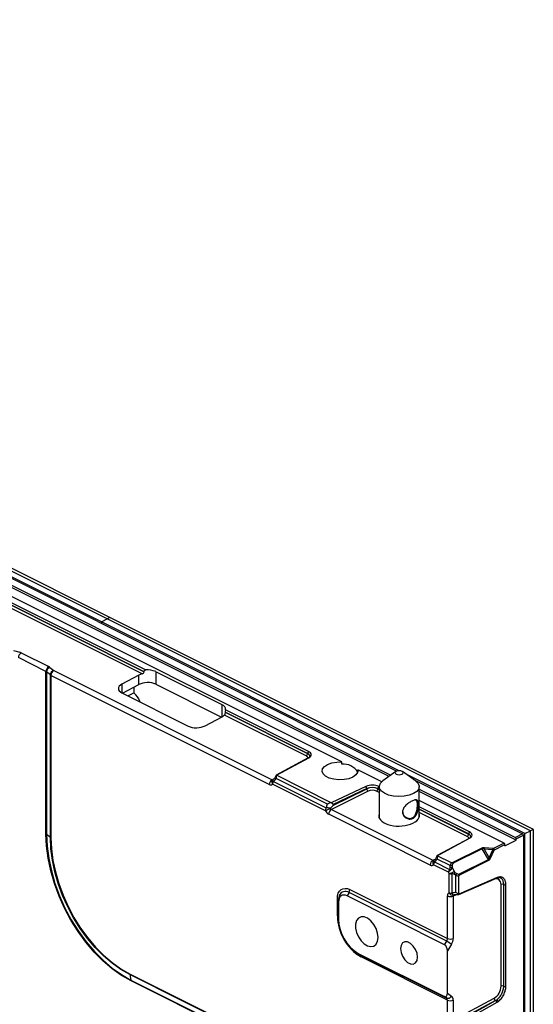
# Model space of a CAD drawing. Header units: millimetres. Extents: x -1086 to 4901, y 927 to 9917.
# Tile 67 of 85: x 2613 to 2742, y 8124 to 8370. Entities that reach past the tile are written whole.
import ezdxf

# ---------------------------------------------------------------- set-up
doc = ezdxf.new("R2010")
doc.units = ezdxf.units.MM

# ---------------------------------------------------------------- blocks, each defined once
blk = doc.blocks.new('1')
at = {"color": 7, "linetype": 'Continuous', "lineweight": 25}
for p, q in [((-199.41, 154.78), (176.86, -33.35)), ((-199.41, 153.01), (175.35, -34.37)), ((174.87, -34.7), (-199.41, 152.44)), ((163.05, -31.05), (-27.4, 64.18)), ((113.54, -8.46), (-22.36, 59.49)), ((-22.36, 59.48), (113.54, -8.47)), ((113.91, -8.02), (-22.14, 60.01)), ((113.04, -9), (-22.71, 58.88)), ((102.83, 4.05), (-3.24, 57.08)), ((104.24, 4.75), (-1.82, 57.79)), ((104.95, 5.11), (-1.12, 58.14)), ((104.95, 5.11), (104.24, 4.75)), ((211.02, -47.92), (104.95, 5.11)), ((102.83, 4.05), (104.24, 4.75)), ((102.83, 4.05), (102.83, 3.66)), ((177.45, -33.26), (102.83, 4.05)), ((210.31, -48.28), (104.24, 4.75)), ((80.8, -3.12), (82.36, -3.58)), ((82.74, -3.73), (89.64, -7.18)), ((88.95, -8.39), (82.06, -4.94)), ((89.94, -7.37), (90.88, -8.16)), ((88.95, -49.1), (88.95, -8.39)), ((90.04, -9.27), (89.1, -8.49)), ((89.1, -8.49), (89.1, -49.19)), ((90.04, -49.97), (90.04, -9.27)), ((90.19, -9.37), (90.19, -50.07)), ((144.89, -36.72), (90.19, -9.37)), ((90.88, -8.16), (145.58, -35.51)), ((112.2, -9.32), (107.95, -11.57)), ((112.2, -11.66), (112.2, -9.32)), ((113.54, -8.47), (113.54, -8.46)), ((133.06, -16.75), (116.44, -8.45)), ((116.44, -8.45), (116.44, -11.59)), ((108.11, -13.84), (112.2, -11.66)), ((110.96, -12.32), (110.96, -13.77)), ((116.44, -11.59), (132.9, -19.83)), ((107.95, -13.76), (124.57, -22.07)), ((109.46, -14.52), (110.96, -13.77)), ((112.44, -15.88), (112.32, -15.94)), ((112.44, -15.88), (112.44, -16.01)), ((154.13, -29.54), (133.65, -19.3)), ((154.48, -28.93), (133.83, -18.61)), ((133.83, -18.61), (133.83, -18.62)), ((133.83, -18.62), (154.48, -28.94)), ((154.7, -28.41), (133.91, -18.02)), ((128.81, -22), (133.06, -19.75)), ((154.48, -28.94), (154.48, -28.93)), ((154.66, -30.05), (146.61, -34.36)), ((146.65, -34.37), (154.76, -30.02)), ((163.05, -31.62), (163.05, -31.05)), ((160.4, -41.25), (146.65, -34.37)), ((173.03, -36.03), (167.05, -33.05)), ((167.05, -33.05), (167.05, -33.52)), ((176.61, -33.47), (173.35, -35.78)), ((181.51, -35.78), (178.24, -33.47)), ((208.89, -48.99), (179.15, -34.11)), ((158.93, -43.25), (145.72, -36.65)), ((145.93, -35.93), (159.14, -42.54)), ((159.42, -41.63), (146.59, -35.21)), ((181, -35.42), (208.32, -49.08)), ((169.1, -37.19), (160.4, -41.25)), ((169.67, -38.37), (160.45, -42.95)), ((160.79, -41.99), (169.31, -37.76)), ((169.31, -37.71), (160.84, -41.66)), ((169.31, -37.76), (169.31, -37.71)), ((172.09, -37.74), (172.09, -37.75)), ((172.43, -37.28), (172.32, -37.22)), ((172.43, -37.23), (172.43, -45.02)), ((182.43, -44.92), (182.43, -37.23)), ((182.43, -37.9), (206.55, -49.96)), ((206.75, -50.64), (182.43, -38.48)), ((203.72, -51.38), (182.43, -40.73)), ((185.19, -56.87), (159.76, -44.16)), ((160.45, -42.95), (185.88, -55.66)), ((195.01, -48.57), (182.43, -42.28)), ((172.43, -45.09), (172.43, -45.02)), ((182.49, -44.72), (182.43, -44.52)), ((90.04, -49.97), (89.1, -49.19)), ((194.78, -49.09), (194.78, -49.08)), ((208.32, -49.08), (206.55, -49.96)), ((208.89, -48.99), (210.31, -48.28)), ((208.89, -341.27), (208.89, -48.99)), ((211.02, -47.92), (210.31, -48.28)), ((210.31, -340.56), (210.31, -48.28)), ((211.02, -340.21), (211.02, -47.92)), ((194.96, -50.2), (186.92, -54.51)), ((186.96, -54.52), (195.06, -50.17)), ((203.72, -51.38), (201.08, -52.7)), ((201.28, -53.04), (203.92, -51.72)), ((203.92, -52.05), (206.75, -50.64)), ((203.92, -52.05), (203.92, -51.72)), ((206.75, -50.31), (208.52, -49.42)), ((206.75, -50.64), (206.75, -50.31)), ((208.52, -49.42), (208.52, -341.16)), ((198.12, -52.62), (190.86, -56.25)), ((198.24, -52.77), (190.98, -56.4)), ((199.81, -55.46), (198.24, -52.77)), ((198.71, -52.85), (199.98, -55.03)), ((200.88, -53.03), (198.71, -52.85)), ((200.92, -52.72), (198.76, -52.54)), ((199.98, -55.03), (200.88, -53.03)), ((200.28, -55.16), (201.17, -53.16)), ((186.23, -56.08), (190.04, -57.99)), ((190.19, -57.01), (186.9, -55.37)), ((190.52, -56.3), (186.96, -54.52)), ((192.54, -59.1), (199.81, -55.46)), ((192.62, -59.28), (199.88, -55.65)), ((208.54, -54.33), (208.54, -57.79)), ((189.73, -58.65), (186.02, -56.8)), ((189.93, -59), (189.73, -58.65)), ((189.93, -63.79), (189.93, -59)), ((190.19, -57.51), (190.19, -57.01)), ((190.64, -59.02), (190.64, -63.93)), ((190.69, -57.01), (190.69, -57.51)), ((190.69, -57.51), (191.39, -58.72)), ((191.59, -59.42), (191.14, -59.15)), ((191.39, -58.72), (191.84, -58.99)), ((191.59, -63.71), (191.59, -59.42)), ((192.38, -64.24), (201.8, -60.14)), ((192.39, -64.16), (192.39, -59.54)), ((201.92, -60.01), (192.39, -64.16)), ((201.8, -60.14), (202.08, -60.04)), ((164.85, -63.72), (164.35, -64.58)), ((189.32, -75.95), (164.85, -63.72)), ((165.05, -63), (189.53, -75.24)), ((202.93, -87.2), (202.93, -61.72)), ((203.61, -87.2), (203.61, -61.72)), ((204.14, -87.24), (204.14, -61.76)), ((161.93, -69.6), (161.93, -65.27)), ((162.23, -66.12), (162.23, -65.62)), ((162.23, -66.12), (162.23, -70.45)), ((188.8, -76.81), (164.35, -64.58)), ((189.53, -75.24), (189.53, -64.6)), ((190.93, -64.61), (190.93, -75.25)), ((188.8, -76.81), (189.32, -75.95)), ((166.19, -78.37), (166.59, -78.67)), ((190.5, -76.68), (189.5, -78.36)), ((189.5, -88.95), (189.5, -78.36)), ((167.18, -78.99), (188.8, -89.8)), ((167.18, -78.99), (167.68, -79.35)), ((167.68, -79.35), (189.32, -90.17)), ((189.53, -90.68), (167.88, -79.86)), ((109.9, -84.07), (189.53, -123.88)), ((189.55, -124.08), (109.92, -84.27)), ((109.92, -84.27), (110.23, -85.64)), ((110.23, -85.64), (189.87, -125.46)), ((189.9, -125.66), (110.25, -85.84)), ((189.32, -90.17), (188.8, -89.8)), ((189.5, -88.95), (190.5, -89.67)), ((189.53, -95.69), (189.53, -90.68)), ((190.93, -95.7), (201.21, -90.18)), ((190.93, -90.69), (190.93, -95.7)), ((201.57, -90.79), (191.96, -95.95)), ((192.26, -96.05), (201.58, -90.79)), ((201.58, -90.79), (201.57, -90.79)), ((192.39, -96.6), (201.92, -91.22))]:
    blk.add_line(p, q, dxfattribs=at)
at = {"color": 8, "linetype": 'Continuous', "lineweight": 25}
for p, q in [((107.95, -11.57), (107.95, -13.76)), ((133.06, -19.75), (133.06, -16.75)), ((145.58, -35.51), (146.1, -35.22)), ((172.43, -38.69), (171.75, -38.35)), ((172.43, -37.9), (172.09, -37.74)), ((172.09, -37.75), (172.43, -37.91)), ((194.78, -49.08), (182.43, -42.9)), ((182.43, -42.91), (194.78, -49.09)), ((194.44, -49.7), (182.43, -43.69)), ((185.88, -55.66), (186.4, -55.37)), ((208.54, -54.33), (208.52, -54.35)), ((208.52, -57.81), (208.54, -57.79)), ((191.92, -64.2), (190.93, -64.61))]:
    blk.add_line(p, q, dxfattribs=at)
at = {"color": 7, "linetype": 'Continuous', "lineweight": 25, "flags": 128}
for points in [[(154.76, -30.02), (155.03, -29.85), (155.23, -29.65), (155.35, -29.43), (155.38, -29.21), (155.33, -28.99), (155.2, -28.78), (154.98, -28.58), (154.7, -28.41)], [(167.05, -33.05), (167, -33.69), (166.58, -34.31), (165.83, -34.84), (164.81, -35.24), (163.6, -35.47), (162.3, -35.53), (161.03, -35.4), (159.89, -35.09), (158.97, -34.63), (158.35, -34.06), (158.09, -33.42), (158.2, -32.77), (158.67, -32.17), (159.47, -31.66), (160.53, -31.28), (161.76, -31.07), (163.05, -31.05)], [(176.69, -34.1), (177, -34.21), (177.38, -34.26), (177.76, -34.23), (178.1, -34.13), (178.33, -33.98), (178.43, -33.79), (178.37, -33.6), (178.17, -33.43), (177.86, -33.31), (177.48, -33.26), (177.09, -33.29), (176.76, -33.39), (176.53, -33.55), (176.43, -33.74), (176.49, -33.93), (176.69, -34.1)], [(145.71, -35.6), (145.72, -35.58), (145.84, -35.49)], [(173.71, -38.9), (172.95, -38.34), (172.52, -37.69), (172.45, -37.01), (172.75, -36.35), (173.35, -35.78)], [(181.51, -35.78), (181.56, -35.82), (182.17, -36.43), (182.42, -37.1), (182.3, -37.78), (181.83, -38.42), (181.02, -38.97), (179.95, -39.39), (178.69, -39.65), (177.34, -39.73), (175.99, -39.62), (174.75, -39.34), (173.71, -38.9)], [(172.43, -44.52), (172.4, -44.59), (172.35, -44.8)], [(110.25, -85.84), (107.87, -84.48), (105.51, -82.81), (103.22, -80.85), (101.01, -78.63), (98.92, -76.17), (96.97, -73.5), (95.19, -70.66), (93.6, -67.69), (92.22, -64.61), (91.06, -61.47), (90.15, -58.31), (89.49, -55.17), (89.09, -52.09), (88.95, -49.1)], [(89.1, -49.19), (89.24, -52.16), (89.63, -55.22), (90.29, -58.33), (91.2, -61.47), (92.34, -64.58), (93.71, -67.63), (95.29, -70.59), (97.06, -73.4), (98.99, -76.05), (101.06, -78.49), (103.25, -80.7), (105.53, -82.64), (107.87, -84.29), (110.23, -85.64)], [(195.06, -50.17), (195.33, -50), (195.53, -49.8), (195.65, -49.59), (195.69, -49.36), (195.64, -49.14), (195.5, -48.93), (195.29, -48.74), (195.01, -48.57)], [(109.92, -84.27), (107.69, -83), (105.5, -81.44), (103.35, -79.62), (101.29, -77.54), (99.34, -75.25), (97.52, -72.76), (95.86, -70.1), (94.38, -67.33), (93.08, -64.45), (92.01, -61.52), (91.15, -58.57), (90.54, -55.64), (90.16, -52.76), (90.04, -49.97)], [(90.19, -50.07), (90.31, -52.83), (90.68, -55.69), (91.29, -58.6), (92.14, -61.52), (93.21, -64.42), (94.49, -67.27), (95.96, -70.03), (97.61, -72.66), (99.41, -75.12), (101.35, -77.4), (103.39, -79.46), (105.51, -81.27), (107.69, -82.81), (109.9, -84.07)], [(208.52, -54.16), (208.53, -54.24), (208.54, -54.33)], [(186.01, -55.75), (186.03, -55.73), (186.15, -55.65)], [(208.54, -57.79), (208.53, -57.87), (208.52, -57.94)], [(161.93, -65.27), (161.99, -64.55), (162.17, -63.92), (162.46, -63.4), (162.85, -63.02), (163.32, -62.78), (163.86, -62.7), (164.44, -62.77), (165.05, -63)], [(164.35, -64.58), (163.93, -64.42), (163.53, -64.37), (163.17, -64.43), (162.85, -64.59), (162.58, -64.85), (162.39, -65.21), (162.27, -65.63), (162.23, -66.12)], [(162.41, -64.52), (162.28, -65.02), (162.23, -65.62)], [(172.12, -74.97), (172, -73.88), (171.63, -72.77), (171.06, -71.73), (170.33, -70.84), (169.51, -70.2), (168.67, -69.86), (167.88, -69.84), (167.22, -70.16), (166.75, -70.77), (166.5, -71.64), (166.5, -72.67), (166.75, -73.78), (167.22, -74.87), (167.88, -75.84), (168.67, -76.61), (169.51, -77.11), (170.33, -77.29), (171.06, -77.14), (171.63, -76.67), (172, -75.92), (172.12, -74.97)], [(182.02, -79.92), (181.9, -78.96), (181.53, -78), (180.96, -77.14), (180.27, -76.48), (179.53, -76.11), (178.84, -76.07), (178.28, -76.37), (177.91, -76.97), (177.78, -77.79), (177.91, -78.75), (178.28, -79.71), (178.84, -80.57), (179.53, -81.23), (180.27, -81.6), (180.96, -81.64), (181.53, -81.34), (181.9, -80.74), (182.02, -79.92)], [(166.59, -78.67), (166.61, -78.69), (167.68, -79.35)]]:
    blk.add_lwpolyline(points, dxfattribs=at)
at = {"color": 8, "linetype": 'Continuous', "lineweight": 25, "flags": 128}
for points in [[(145.93, -35.93), (145.88, -35.84), (145.84, -35.75), (145.81, -35.68), (145.79, -35.62), (145.79, -35.56), (145.8, -35.53), (145.81, -35.5)], [(186.23, -56.08), (186.18, -55.99), (186.14, -55.91), (186.12, -55.83), (186.1, -55.77), (186.09, -55.72), (186.1, -55.68), (186.12, -55.66)]]:
    blk.add_lwpolyline(points, dxfattribs=at)
at = {"color": 7, "linetype": 'Continuous', "lineweight": 25}
for centre, radius, start, end in [((83.51, -4.97), 1.46, 121.7977, 178.916), ((90.41, -8.42), 1.46, 121.7977, 178.916), ((90.35, -8.55), 1.25, 109.0638, 176.9537), ((91.28, -9.34), 1.25, 109.0638, 176.9537), ((90.53, -8.67), 0.779, 230.7833, 243.9467), ((91.64, -9.4), 1.46, 121.7977, 178.916), ((114.36, -13.08), 5.08, 65.8419, 95.0234), ((107.52, -17.76), 5.27, 20.9641, 49.2986), ((132.72, -17.9), 1.19, 354.2067, 73.7693), ((153.75, -28.93), 0.728, 301.7977, 358.916), ((155.24, -28.95), 0.76, 134.8515, 178.1692), ((154.76, -30.23), 0.212, 89.3313, 117.9467), ((163.49, -35.78), 4.18, 31.8834, 96.0158), ((146.35, -36.75), 1.46, 121.7977, 178.916), ((146.43, -36.29), 1, 127.9089, 136.1086), ((147.19, -36.68), 1.47, 149.1539, 178.5773), ((170.68, -40.94), 4.07, 66.1916, 112.8083), ((168.53, -37.73), 0.787, 1.7061, 43.4749), ((170.68, -40.95), 3.51, 66.1916, 112.8083), ((170.08, -37.73), 0.761, 182.249, 237.3916), ((171.37, -37.73), 0.728, 301.7977, 358.916), ((172.85, -37.76), 0.76, 134.8515, 178.1692), ((160.4, -43.29), 1.47, 149.1539, 178.5773), ((124.21, 29.38), 80.5, 295.5473, 296.5209), ((159.36, -45.14), 2.61, 72.205, 94.8947), ((161.22, -44.19), 1.46, 121.7977, 178.916), ((88.61, -49.8), 0.779, 50.7833, 63.9467), ((194.06, -49.08), 0.728, 301.7977, 358.916), ((195.54, -49.1), 0.76, 134.8515, 178.1692), ((207.76, -49.63), 0.785, 15.4712, 44.7388), ((90.53, -49.37), 0.779, 230.7833, 243.9467), ((195.06, -50.39), 0.212, 89.3313, 117.9467), ((203.16, -51.93), 0.785, 15.4712, 44.7388), ((205.99, -50.52), 0.785, 15.4712, 44.7388), ((197.6, -53.14), 0.743, 29.8541, 45.1141), ((201.51, -53.07), 2.8, 169.0466, 175.4205), ((203.67, -53.26), 2.8, 169.0466, 175.4205), ((204.35, -45.46), 8.33, 245.3877, 247.6083), ((200.95, -52.41), 0.314, 263.9901, 294.0696), ((200.52, -53.25), 0.785, 15.4712, 44.7388), ((201.4, -53.26), 0.247, 119.6539, 157.5309), ((186.65, -56.9), 1.46, 121.7977, 178.916), ((186.73, -56.45), 1, 127.9089, 136.1086), ((187.49, -56.84), 1.47, 149.1539, 178.5773), ((190.34, -56.77), 0.743, 29.8541, 45.1141), ((199.11, -55.87), 0.802, 15.6662, 30.1616), ((203.45, -47.46), 8.33, 245.3877, 247.6083), ((193.01, -55.22), 4.06, 223.0199, 226.563), ((190.44, -58.1), 1.12, 77.0785, 102.9215), ((190.44, -58.6), 1.12, 77.0785, 102.9215), ((193.69, -58), 3.21, 193.7837, 198.4851), ((189.91, -58.14), 1.59, 320.8905, 338.8995), ((190.35, -58.42), 1.59, 320.8905, 338.8995), ((191.85, -59.5), 0.802, 15.6662, 30.1616), ((202.81, -62.03), 2.21, 104.3973, 113.718), ((202, -59.77), 0.286, 285.9309, 334.3451), ((163.59, -62.97), 1.47, 329.1539, 358.5773), ((190.61, -62.31), 1.62, 245.4548, 271.1433), ((190.8, -63.46), 0.921, 200.661, 285.3906), ((191.29, -63.71), 0.689, 199.0067, 248.5395), ((203.28, -62.54), 0.884, 67.8132, 112.9428), ((203.95, -60.88), 0.904, 248.1108, 282.5514), ((161.79, -65.68), 0.443, 8.4162, 70.8623), ((190.24, -63), 1.75, 246.1707, 293.0793), ((174.11, -69.39), 12.18, 180.9678, 239.2421), ((161.79, -70.01), 0.443, 8.4162, 70.8623), ((172.36, -70.28), 10.13, 180.9678, 239.2421), ((183.68, -86.52), 11.97, 55.2783, 61.9438), ((190.24, -73.64), 1.75, 246.1707, 293.0793), ((167.27, -79.81), 0.61, 355.4045, 48.8915), ((110.8, -84.07), 0.902, 179.6574, 192.4253), ((109.35, -85.83), 0.902, 359.6574, 12.4253), ((203.28, -88.02), 0.884, 67.8132, 112.9428), ((203.95, -86.36), 0.904, 248.1108, 282.5514), ((189.63, -89.25), 0.974, 251.3697, 334.2423), ((190.24, -89.08), 1.75, 246.1707, 293.0793), ((201.98, -90.13), 0.773, 183.8302, 238.0937), ((200.16, -88.28), 2.89, 299.5538, 306.8594), ((201.2, -91.43), 0.748, 16.6647, 59.8224), ((201.45, -91.36), 0.885, 23.9737, 60.4947), ((200.35, -88.45), 3.19, 299.5538, 306.8594)]:
    blk.add_arc(centre, radius, start, end, dxfattribs=at)
at = {"color": 8, "linetype": 'Continuous', "lineweight": 25}
for centre, radius, start, end in [((154.2, -29.76), 0.872, 8.6194, 71.5161), ((146.34, -36.12), 0.819, 141.0116, 220.4713), ((194.51, -49.91), 0.872, 8.6194, 71.5161), ((186.65, -56.27), 0.819, 141.0116, 220.4713), ((201.7, -59.92), 0.239, 295.0391, 339.1914), ((163.95, -65.09), 1.64, 56.6794, 159.7674)]:
    blk.add_arc(centre, radius, start, end, dxfattribs=at)
at = {"color": 7, "linetype": 'Continuous', "lineweight": 25}
for centre, major_axis, ratio, start_param, end_param in [((81.33, -4.48), (2, 0.04), 0.515855, 0.774126, 1.019104), ((88.23, -7.93), (2, 0.04), 0.515855, 0.529147, 0.774126), ((88.25, -8.79), (1, 0.045), 0.531309, 0.516669, 0.761648), ((114.32, -10.38), (3, 0.07), 0.515855, 2.000454, 2.344922), ((110.08, -12.63), (3, 0.07), 0.515855, 2.344922, 3.915718), ((114.32, -12.72), (3, 0.07), 0.515855, 0.774126, 2.344922), ((130.94, -18.68), (3, 0.07), 0.515855, 5.486515, 5.830983), ((126.69, -20.94), (3, 0.07), 0.515855, 3.915718, 5.486515), ((144.89, -35.42), (-0.67, 1.34), 0.611857, 2.456843, 3.355179), ((145.75, -34.33), (1.08, 1.88), 0.545938, 4.072416, 4.554182), ((170.68, -38.49), (2, 0.03), 0.511926, 0.777055, 2.312944), ((170.69, -38.92), (1.5, 0.03), 0.515855, 0.774126, 2.310016), ((160.67, -41.79), (1.19, 1.82), 0.542114, 1.8246, 2.306366), ((159.76, -42.86), (-0.67, 1.34), 0.612953, 1.557994, 2.45633), ((161.17, -42.16), (1.18, 0.98), 0.24148, 1.694823, 2.36637), ((160.47, -42.51), (-0.226, 0.446), 0.684152, 1.553895, 2.452231), ((177.43, -44.48), (5.1, 0.11), 0.515855, 2.931966, 6.470267), ((198.99, -53.45), (0.797, -0.644), 0.355651, 2.195626, 2.981025), ((186.06, -54.49), (1.08, 1.88), 0.545938, 4.072416, 4.554182), ((191.44, -57.81), (-0.63, 1.69), 0.656786, 0.285287, 0.854238), ((191.69, -57.62), (-0.74, 1.2), 0.558745, 6.232846, 7.018244), ((199.56, -54.42), (-0.22, 1.06), 0.355945, 3.236965, 4.022363), ((185.19, -55.57), (-0.67, 1.34), 0.611857, 2.456843, 3.355179), ((190.44, -58.3), (0.597, 0.816), 0.498088, 1.554532, 2.33993), ((190.44, -58.3), (0.797, 0.618), 0.238295, 1.662614, 2.448012), ((190.64, -58.65), (0.929, 0.391), 0.082114, 3.813596, 4.598994), ((190.64, -58.65), (0.999, 0.147), 0.366348, 3.873222, 4.65862), ((189.69, -57.26), (-0.22, 0.816), 0.550198, 3.472351, 4.257749), ((189.94, -57.44), (0.585, 0.884), 0.664411, 4.270028, 5.055426), ((191.14, -59.51), (1.08, -0.16), 0.755922, 1.449206, 2.234604), ((191.14, -59.76), (-0.614, 0.68), 0.516089, 5.231546, 6.016944), ((191.84, -57.88), (-0.74, 1.2), 0.558745, 2.305855, 3.091253), ((191.59, -58.06), (1.26, -1.25), 0.646872, 5.281871, 5.850822), ((190.59, -65.14), (-0.67, 1.34), 0.611425, 6.271046, 7.169382), ((192, -65), (2.18, -0.11), 0.595948, 1.791925, 2.273691), ((191.3, -64.78), (-0.284, 0.42), 0.580968, 6.195197, 7.093533), ((188.79, -75.58), (0.487, 0.874), 0.643689, 4.640506, 5.425904), ((189.48, -75.94), (0.93, 1.77), 0.62823, 4.6253, 5.410698), ((188.79, -78.03), (-0.26, 1.26), 0.522904, 4.342883, 5.895169), ((201.12, -88.06), (1.17, 2.21), 0.62823, 3.892262, 5.410698), ((188.79, -88.57), (-0.28, 1.27), 0.509459, 2.749374, 4.30166), ((188.79, -91.02), (0.487, 0.874), 0.643689, 5.425904, 6.211303), ((189.48, -91.38), (0.93, 1.77), 0.62823, 5.410698, 6.196096), ((201.46, -88.24), (1.39, 2.66), 0.625613, 3.889888, 4.036215)]:
    blk.add_ellipse(centre, major_axis=major_axis, ratio=ratio, start_param=start_param, end_param=end_param, dxfattribs=at)
at = {"color": 8, "linetype": 'Continuous', "lineweight": 25}
for centre, major_axis, ratio, start_param, end_param in [((153.07, -30.11), (1.5, 0.03), 0.515855, 0.02377, 0.774126), ((153.06, -29.68), (2, 0.03), 0.511926, 6.274842, 7.06024), ((145.6, -35.07), (-0.179, 0.471), 0.589519, 2.51536, 3.134479), ((193.37, -49.83), (2, 0.03), 0.511926, 6.274842, 7.06024), ((193.38, -50.26), (1.5, 0.03), 0.515855, 0.02377, 0.774126), ((185.9, -55.22), (-0.179, 0.471), 0.589519, 2.51536, 3.134479), ((201.12, -62.59), (1.17, 2.21), 0.62823, 5.410698, 6.826494)]:
    blk.add_ellipse(centre, major_axis=major_axis, ratio=ratio, start_param=start_param, end_param=end_param, dxfattribs=at)
at = {"color": 7, "linetype": 'Continuous', "lineweight": 25}
for points, knots in [([(113.04, -9), (113.16, -8.96), (113.28, -8.9), (113.48, -8.71), (113.54, -8.59), (113.54, -8.47)], [0, 0, 0, 0, 0.5, 0.5, 1, 1, 1, 1]), ([(113.54, -8.46), (113.54, -8.37), (113.58, -8.27), (113.72, -8.11), (113.81, -8.05), (113.91, -8.02)], [0, 0, 0, 0, 0.5, 0.5, 1, 1, 1, 1]), ([(133.83, -18.62), (133.83, -18.73), (133.82, -18.88), (133.75, -19.13), (133.71, -19.24), (133.65, -19.3)], [0, 0, 0, 0, 0.5, 0.5, 1, 1, 1, 1]), ([(133.91, -18.02), (133.89, -18.1), (133.88, -18.19), (133.85, -18.4), (133.83, -18.51), (133.83, -18.61)], [0, 0, 0, 0, 0.5, 0.5, 1, 1, 1, 1]), ([(155.06, -29.63), (155.06, -29.63), (155.08, -29.68), (155.04, -29.76), (154.84, -29.95), (154.68, -30.03), (154.66, -30.05)], [0, 0, 0, 0, 0.054183, 0.523733, 0.918293, 1, 1, 1, 1]), ([(146.62, -34.35), (146.57, -34.46), (146.43, -34.79), (146.15, -35.21), (145.89, -35.43), (145.81, -35.5)], [0, 0, 0, 0, 0.264843, 0.76936, 1, 1, 1, 1]), ([(146.64, -34.37), (146.62, -34.49), (146.61, -34.62), (146.6, -34.83), (146.6, -34.9), (146.59, -35.05), (146.59, -35.13), (146.59, -35.21)], [0, 0, 0, 0, 0.5, 0.5, 0.75, 0.75, 1, 1, 1, 1]), ([(146.62, -34.37), (146.62, -34.37), (146.62, -34.35), (146.63, -34.37), (146.64, -34.37)], [0, 0, 0, 0, 0.401739, 1, 1, 1, 1]), ([(160.4, -41.25), (160.22, -41.29), (160.05, -41.34), (159.81, -41.43), (159.73, -41.46), (159.57, -41.54), (159.49, -41.58), (159.42, -41.63)], [0, 0, 0, 0, 0.5, 0.5, 0.75, 0.75, 1, 1, 1, 1]), ([(160.4, -41.25), (160.51, -41.29), (160.61, -41.35), (160.73, -41.45), (160.77, -41.48), (160.81, -41.54), (160.83, -41.56), (160.84, -41.61), (160.85, -41.63), (160.84, -41.66)], [0, 0, 0, 0, 0.5, 0.5, 0.75, 0.75, 0.875, 0.875, 1, 1, 1, 1]), ([(160.84, -41.66), (160.83, -41.77), (160.81, -41.88), (160.79, -41.98), (160.79, -41.99), (160.79, -41.99), (160.79, -41.99)], [0, 0, 0, 0, 0.0003532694, 0.0003532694, 0.0003532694, 0.0003625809, 0.0003625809, 0.0003625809, 0.0003625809]), ([(180.77, -40.76), (180.9, -40.7), (181.16, -40.6), (181.59, -40.51), (181.97, -40.58), (182.16, -40.92), (182.23, -41.36), (182.25, -41.78), (182.24, -42.25), (182.17, -42.93), (181.97, -43.8), (181.59, -44.54), (181.17, -44.98), (180.79, -45.22), (180.37, -45.35), (179.79, -45.36), (179.08, -45.11), (178.54, -44.57), (178.3, -44.04), (178.23, -43.59), (178.3, -43.14), (178.54, -42.55), (179.08, -41.88), (179.78, -41.32), (180.36, -40.96), (180.64, -40.82), (180.77, -40.76)], [0, 0, 0, 0, 0.03191, 0.06375, 0.126684, 0.188569, 0.219089, 0.249707, 0.280189, 0.310992, 0.37298, 0.435839, 0.467617, 0.499646, 0.53179, 0.563602, 0.626637, 0.688557, 0.719125, 0.749762, 0.780379, 0.811152, 0.873309, 0.936253, 0.967971, 1, 1, 1, 1]), ([(178.27, -43.48), (178.28, -43.62), (178.31, -43.9), (178.54, -44.42), (179.04, -44.94), (179.7, -45.2), (180.24, -45.2), (180.64, -45.08), (180.99, -44.86), (181.39, -44.44), (181.74, -43.72), (181.91, -42.89), (181.97, -42.23), (181.99, -41.77), (181.97, -41.37), (181.91, -40.94), (181.76, -40.6), (181.48, -40.57), (181.34, -40.56)], [0, 0, 0, 0, 0.044634, 0.0906865, 0.1830224, 0.2755299, 0.3217418, 0.3682601, 0.4146147, 0.4607811, 0.5530416, 0.6454883, 0.6919001, 0.7380097, 0.7843221, 0.8303027, 0.9225866, 1, 1, 1, 1]), ([(195.37, -49.78), (195.37, -49.79), (195.38, -49.83), (195.34, -49.91), (195.14, -50.1), (194.99, -50.18), (194.96, -50.2)], [0, 0, 0, 0, 0.054183, 0.523733, 0.918293, 1, 1, 1, 1]), ([(198.76, -52.54), (198.65, -52.53), (198.53, -52.53), (198.31, -52.55), (198.21, -52.58), (198.12, -52.62)], [0, 0, 0, 0, 0.5, 0.5, 1, 1, 1, 1]), ([(186.92, -54.5), (186.88, -54.61), (186.74, -54.95), (186.46, -55.36), (186.2, -55.59), (186.12, -55.66)], [0, 0, 0, 0, 0.264843, 0.76936, 1, 1, 1, 1]), ([(186.94, -54.53), (186.93, -54.64), (186.92, -54.77), (186.91, -54.98), (186.9, -55.05), (186.9, -55.21), (186.9, -55.29), (186.9, -55.37)], [0, 0, 0, 0, 0.5, 0.5, 0.75, 0.75, 1, 1, 1, 1]), ([(186.92, -54.52), (186.92, -54.52), (186.92, -54.5), (186.94, -54.52), (186.94, -54.53)], [0, 0, 0, 0, 0.401739, 1, 1, 1, 1]), ([(190.86, -56.25), (190.82, -56.27), (190.76, -56.29), (190.68, -56.31), (190.64, -56.32), (190.58, -56.32), (190.54, -56.32), (190.52, -56.3)], [0, 0, 0, 0, 0.5, 0.5, 0.75, 0.75, 1, 1, 1, 1]), ([(199.88, -55.65), (199.96, -55.61), (200.04, -55.54), (200.18, -55.37), (200.23, -55.27), (200.28, -55.16)], [0, 0, 0, 0, 0.5, 0.5, 1, 1, 1, 1]), ([(192.39, -59.54), (192.39, -59.51), (192.41, -59.47), (192.44, -59.42), (192.46, -59.39), (192.53, -59.33), (192.57, -59.31), (192.62, -59.28)], [0, 0, 0, 0, 0.25, 0.25, 0.5, 0.5, 1, 1, 1, 1]), ([(202.1, -60.04), (202.27, -60.01), (202.53, -59.96), (202.71, -60.06), (202.77, -60.1)], [0, 0, 0, 0, 0.627665, 1, 1, 1, 1]), ([(204.14, -61.76), (204.14, -61.6), (204.13, -61.44), (204.09, -61.14), (204.05, -61), (203.96, -60.73), (203.9, -60.61), (203.77, -60.39), (203.7, -60.29), (203.53, -60.12), (203.43, -60.05), (203.23, -59.94), (203.12, -59.9), (202.89, -59.84), (202.77, -59.83), (202.52, -59.84), (202.39, -59.86), (202.26, -59.89)], [0, 0, 0, 0, 0.125, 0.125, 0.25, 0.25, 0.375, 0.375, 0.5, 0.5, 0.625, 0.625, 0.75, 0.75, 0.875, 0.875, 1, 1, 1, 1]), ([(192.38, -64.17), (192.26, -64.11), (192.14, -64.04), (191.94, -63.92), (191.87, -63.88), (191.73, -63.8), (191.66, -63.75), (191.59, -63.71)], [0, 0, 0, 0, 0.5, 0.5, 0.75, 0.75, 1, 1, 1, 1]), ([(191.05, -64.35), (191.13, -64.32), (191.36, -64.23), (191.83, -64.17), (192.19, -64.22), (192.39, -64.24)], [0, 0, 0, 0, 0.20087, 0.570846, 1, 1, 1, 1]), ([(192.38, -64.17), (192.39, -64.2), (192.4, -64.25), (192.38, -64.24), (192.37, -64.23)], [0, 0, 0, 0, 0.671946, 1, 1, 1, 1]), ([(201.89, -90.59), (202.01, -90.5), (202.13, -90.4), (202.36, -90.18), (202.47, -90.06), (202.68, -89.8), (202.78, -89.67), (202.96, -89.38), (203.05, -89.24), (203.2, -88.93), (203.27, -88.77), (203.39, -88.45), (203.44, -88.3), (203.53, -87.97), (203.56, -87.81), (203.6, -87.5), (203.61, -87.35), (203.61, -87.2)], [0, 0, 0, 0, 0.125, 0.125, 0.25, 0.25, 0.375, 0.375, 0.5, 0.5, 0.625, 0.625, 0.75, 0.75, 0.875, 0.875, 1, 1, 1, 1]), ([(202.26, -91), (202.39, -90.9), (202.52, -90.79), (202.77, -90.55), (202.89, -90.41), (203.12, -90.13), (203.23, -89.98), (203.43, -89.66), (203.53, -89.49), (203.7, -89.16), (203.77, -88.98), (203.9, -88.63), (203.96, -88.45), (204.05, -88.1), (204.08, -87.92), (204.13, -87.58), (204.14, -87.41), (204.14, -87.24)], [0, 0, 0, 0, 0.125, 0.125, 0.25, 0.25, 0.375, 0.375, 0.5, 0.5, 0.625, 0.625, 0.75, 0.75, 0.875, 0.875, 1, 1, 1, 1])]:
    blk.add_open_spline(points, degree=3, knots=knots, dxfattribs=at)
for points in [[(146.64, -34.37), (146.64, -34.37), (146.65, -34.37), (146.65, -34.37)], [(160.4, -41.25), (160.4, -41.25), (160.4, -41.25), (160.4, -41.25)], [(186.94, -54.53), (186.95, -54.53), (186.95, -54.52), (186.96, -54.52)], [(192.38, -64.17), (192.38, -64.17), (192.39, -64.16), (192.39, -64.16)]]:
    blk.add_open_spline(points, degree=3, dxfattribs=at)
at = {"color": 8, "linetype": 'Continuous', "lineweight": 25}
blk.add_open_spline([(203.61, -61.72), (203.61, -61.66), (203.6, -61.31), (203.46, -60.75), (203.15, -60.25), (202.86, -60.15), (202.76, -60.11)], degree=3, knots=[0, 0, 0, 0, 0.077965, 0.449303, 0.820374, 1, 1, 1, 1], dxfattribs=at)

msp = doc.modelspace()

# ---------------------------------------------------------------- block references
msp.add_blockref('1', (2531.033, 8215.545))

doc.saveas('drawing.dxf')
